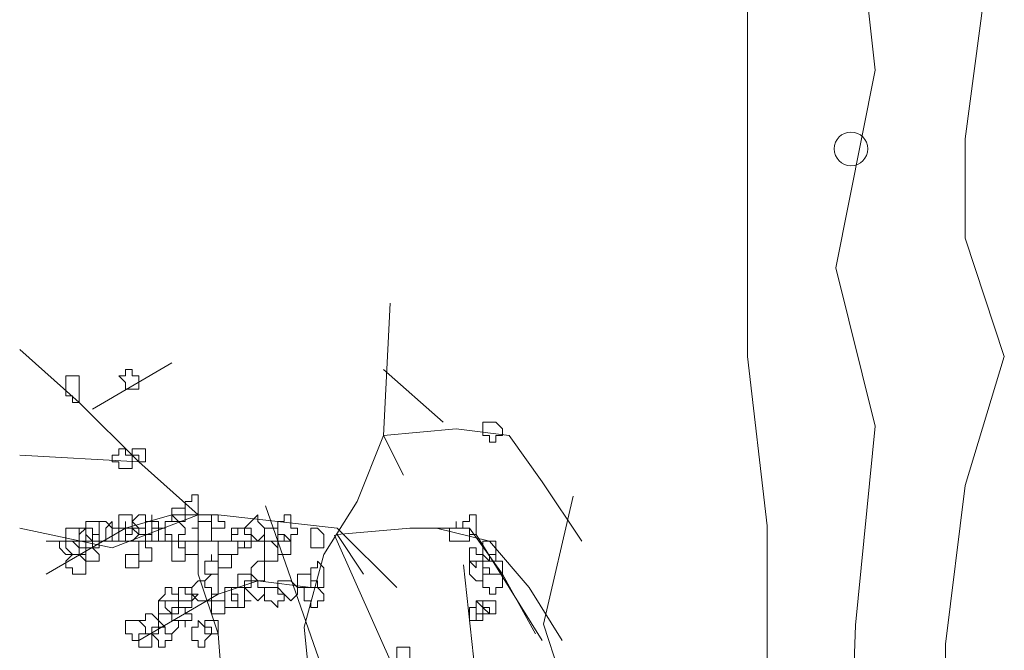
# Model space of a CAD drawing. Header units: millimetres. Extents: x 16698 to 93787, y -21104 to 39413.
# Tile 240 of 256: x 54577 to 54602, y 19734 to 19750. Entities that reach past the tile are written whole.
import ezdxf

# ---------------------------------------------------------------- set-up
doc = ezdxf.new("R2010")
doc.units = ezdxf.units.MM
doc.layers.add('_MODUS - zielen', color=66, linetype='Continuous', lineweight=9)

msp = doc.modelspace()

# ---------------------------------------------------------------- linework, layer by layer
at = {"layer": '_MODUS - zielen', "transparency": 33554687}
for p, q in [((54598.75841, 19748.36007), (54598.2676, 19752.83308)), ((54595.56816, 19746.87894), (54595.56816, 19751.85553)), ((54601.00794, 19746.64196), (54601.49874, 19750.34478)), ((54597.77679, 19743.41311), (54598.75841, 19748.36007)), ((54595.56816, 19741.19141), (54595.56816, 19746.87894)), ((54601.00794, 19744.15367), (54601.00794, 19746.64196)), ((54601.98955, 19741.19141), (54601.00794, 19744.15367)), ((54598.75841, 19739.44368), (54597.77679, 19743.41311)), ((54596.05897, 19736.95539), (54595.56816, 19741.19141)), ((54601.00794, 19737.96256), (54601.98955, 19741.19141)), ((54598.2676, 19734.46709), (54598.75841, 19739.44368)), ((54600.51713, 19733.99313), (54601.00794, 19737.96256)), ((54590.46592, 19734.49265), (54591.20213, 19737.69189)), ((54585.23065, 19732.50794), (54583.51282, 19737.45491)), ((54596.05897, 19732.98597), (54596.05897, 19736.95539)), ((54587.23477, 19732.24134), (54585.23065, 19736.71435)), ((54588.9526, 19731.50078), (54588.46179, 19735.97378)), ((54591.20213, 19732.24134), (54590.46592, 19734.49265)), ((54597.77679, 19719.59657), (54598.2676, 19734.46709)), ((54600.51713, 19721.31468), (54600.51713, 19733.99313))]:
    msp.add_line(p, q, dxfattribs=at)
msp.add_lwpolyline([(54597.73283, 19746.38718, 1), (54598.57438, 19746.38718, 1)], format="xyb", close=True, dxfattribs=at)
for points in [[(54585.96424, 19729.28494), (54584.64053, 19732.75967), (54584.47507, 19734.4143), (54584.97146, 19736.2344), (54585.79878, 19737.55811), (54586.46063, 19739.21274), (54586.62609, 19742.52201)], [(54582.48951, 19729.78133), (54582.48951, 19732.09782), (54582.32404, 19734.24884), (54581.82765, 19735.73801), (54581.82765, 19737.22718), (54580.33848, 19738.55089), (54578.84931, 19740.04006), (54577.36014, 19741.36377)], [(54581.1658, 19741.03284), (54579.18024, 19739.8746), (54579.18024, 19739.8746)], [(54587.9498, 19739.54367), (54586.46063, 19740.86738), (54586.46063, 19740.86738)], [(54586.95702, 19738.21996), (54586.46063, 19739.21274), (54588.28073, 19739.37821), (54589.60444, 19739.21274), (54590.43175, 19738.0545), (54591.42453, 19736.56533)], [(54581.82765, 19737.22718), (54580.33848, 19738.55089), (54577.36014, 19738.71635)], [(54581.82765, 19737.22718), (54579.67663, 19736.39987), (54577.36014, 19736.89626)], [(54586.79156, 19735.40709), (54585.30239, 19736.89626), (54582.32404, 19737.22718), (54581.1658, 19737.22718), (54580.00756, 19736.89626), (54578.02199, 19735.73801)], [(54585.96424, 19735.73801), (54585.30239, 19736.73079), (54587.12248, 19736.89626), (54588.61166, 19736.89626), (54589.43897, 19735.73801), (54590.26629, 19734.24884)], [(54587.78434, 19736.89626), (54589.10805, 19736.56533), (54590.10083, 19735.40709), (54590.92814, 19734.08338)], [(54584.14414, 19736.56533), (54582.48951, 19736.56533), (54581.00034, 19736.56533), (54578.02199, 19736.56533)], [(54588.77712, 19736.73079), (54589.60444, 19735.40709), (54590.43175, 19734.08338)], [(54584.64053, 19735.40709), (54583.31682, 19735.57255), (54582.32404, 19735.24162), (54580.33848, 19734.08338)]]:
    msp.add_lwpolyline(points, dxfattribs=at)
for points in [[(54580.00756, 19740.86738), (54580.00756, 19740.70192), (54579.84209, 19740.70192), (54579.84209, 19740.70192), (54580.00756, 19740.53645), (54580.00756, 19740.37099), (54580.00756, 19740.37099), (54580.17302, 19740.37099), (54580.33848, 19740.37099), (54580.33848, 19740.53645), (54580.33848, 19740.70192), (54580.33848, 19740.70192), (54580.17302, 19740.70192), (54580.17302, 19740.86738)], [(54578.51838, 19740.70192), (54578.51838, 19740.53645), (54578.51838, 19740.37099), (54578.51838, 19740.37099), (54578.51838, 19740.37099), (54578.51838, 19740.20553), (54578.68385, 19740.20553), (54578.68385, 19740.04006), (54578.84931, 19740.04006), (54578.84931, 19740.20553), (54578.84931, 19740.37099), (54578.84931, 19740.37099), (54578.84931, 19740.53645), (54578.84931, 19740.53645), (54578.84931, 19740.70192), (54578.68385, 19740.70192)], [(54589.10805, 19739.54367), (54589.10805, 19739.54367), (54588.94258, 19739.54367), (54588.94258, 19739.37821), (54588.94258, 19739.21274), (54589.10805, 19739.21274), (54589.10805, 19739.21274), (54589.10805, 19739.21274), (54589.10805, 19739.04728), (54589.27351, 19739.04728), (54589.27351, 19739.21274), (54589.43897, 19739.21274), (54589.43897, 19739.21274), (54589.43897, 19739.37821), (54589.27351, 19739.54367), (54589.27351, 19739.54367)], [(54579.84209, 19738.88182), (54579.84209, 19738.71635), (54579.67663, 19738.71635), (54579.67663, 19738.71635), (54579.67663, 19738.55089), (54579.84209, 19738.55089), (54579.84209, 19738.38543), (54580.00756, 19738.38543), (54580.00756, 19738.38543), (54580.00756, 19738.38543), (54580.00756, 19738.38543), (54580.17302, 19738.38543), (54580.17302, 19738.55089), (54580.17302, 19738.71635), (54580.17302, 19738.71635), (54580.00756, 19738.71635), (54580.00756, 19738.88182), (54580.00756, 19738.88182)], [(54580.33848, 19738.88182), (54580.17302, 19738.88182), (54580.17302, 19738.88182), (54580.17302, 19738.71635), (54580.17302, 19738.71635), (54580.33848, 19738.71635), (54580.33848, 19738.55089), (54580.33848, 19738.55089), (54580.50395, 19738.55089), (54580.50395, 19738.71635), (54580.50395, 19738.71635), (54580.50395, 19738.88182), (54580.50395, 19738.88182)], [(54581.66219, 19737.55811), (54581.49673, 19737.55811), (54581.49673, 19737.39265), (54581.49673, 19737.39265), (54581.49673, 19737.22718), (54581.66219, 19737.22718), (54581.66219, 19737.22718), (54581.82765, 19737.22718), (54581.82765, 19737.22718), (54581.82765, 19737.22718), (54581.82765, 19737.39265), (54581.82765, 19737.39265), (54581.82765, 19737.55811), (54581.82765, 19737.55811), (54581.82765, 19737.72357), (54581.66219, 19737.72357)], [(54581.1658, 19737.39265), (54581.1658, 19737.39265), (54581.1658, 19737.39265), (54581.1658, 19737.22718), (54581.1658, 19737.22718), (54581.1658, 19737.22718), (54581.1658, 19737.06172), (54581.33126, 19737.06172), (54581.49673, 19737.06172), (54581.49673, 19737.06172), (54581.49673, 19737.22718), (54581.49673, 19737.22718), (54581.49673, 19737.39265), (54581.49673, 19737.39265), (54581.49673, 19737.39265), (54581.33126, 19737.39265)], [(54579.18024, 19737.06172), (54579.01477, 19737.06172), (54579.01477, 19736.89626), (54579.01477, 19736.89626), (54579.01477, 19736.73079), (54579.18024, 19736.56533), (54579.18024, 19736.56533), (54579.3457, 19736.56533), (54579.3457, 19736.73079), (54579.3457, 19736.89626), (54579.3457, 19736.89626), (54579.3457, 19737.06172)], [(54579.51117, 19737.06172), (54579.3457, 19737.06172), (54579.3457, 19736.89626), (54579.3457, 19736.89626), (54579.3457, 19736.73079), (54579.3457, 19736.56533), (54579.51117, 19736.56533), (54579.51117, 19736.56533), (54579.67663, 19736.56533), (54579.67663, 19736.73079), (54579.67663, 19736.89626), (54579.67663, 19736.89626)], [(54579.51117, 19736.89626), (54579.51117, 19736.89626), (54579.51117, 19736.89626), (54579.51117, 19736.73079), (54579.51117, 19736.73079), (54579.51117, 19736.56533), (54579.67663, 19736.56533), (54579.67663, 19736.56533), (54579.84209, 19736.56533), (54579.84209, 19736.56533), (54579.84209, 19736.73079), (54579.84209, 19736.89626), (54579.84209, 19736.89626), (54579.67663, 19736.89626), (54579.67663, 19736.89626), (54579.67663, 19737.06172)], [(54580.00756, 19737.22718), (54579.84209, 19737.22718), (54579.84209, 19737.06172), (54579.84209, 19736.89626), (54579.84209, 19736.89626), (54580.00756, 19736.89626), (54580.00756, 19736.73079), (54580.00756, 19736.73079), (54580.17302, 19736.73079), (54580.17302, 19736.89626), (54580.33848, 19736.89626), (54580.33848, 19736.89626), (54580.17302, 19737.06172), (54580.17302, 19737.22718)], [(54580.00756, 19736.89626), (54579.84209, 19736.89626), (54579.84209, 19736.89626), (54579.84209, 19736.73079), (54579.84209, 19736.56533), (54580.00756, 19736.56533), (54580.00756, 19736.56533), (54580.00756, 19736.56533), (54580.17302, 19736.56533), (54580.17302, 19736.56533), (54580.33848, 19736.73079), (54580.17302, 19736.89626), (54580.17302, 19736.89626), (54580.00756, 19736.89626), (54580.00756, 19737.06172)], [(54580.33848, 19737.22718), (54580.17302, 19737.06172), (54580.17302, 19736.89626), (54580.17302, 19736.89626), (54580.33848, 19736.89626), (54580.33848, 19736.73079), (54580.33848, 19736.73079), (54580.50395, 19736.73079), (54580.66941, 19736.73079), (54580.66941, 19736.89626), (54580.66941, 19736.89626), (54580.66941, 19737.06172), (54580.50395, 19737.06172), (54580.50395, 19737.22718)], [(54580.66941, 19737.06172), (54580.50395, 19737.06172), (54580.50395, 19736.89626), (54580.50395, 19736.89626), (54580.50395, 19736.73079), (54580.66941, 19736.73079), (54580.66941, 19736.56533), (54580.66941, 19736.56533), (54580.83487, 19736.56533), (54580.83487, 19736.73079), (54580.83487, 19736.73079), (54580.83487, 19736.89626), (54580.83487, 19736.89626), (54580.83487, 19737.06172), (54580.66941, 19737.06172), (54580.66941, 19737.22718)], [(54581.1658, 19737.22718), (54581.1658, 19737.06172), (54581.00034, 19737.06172), (54581.00034, 19736.89626), (54581.00034, 19736.89626), (54581.00034, 19736.73079), (54581.1658, 19736.73079), (54581.1658, 19736.56533), (54581.33126, 19736.56533), (54581.33126, 19736.73079), (54581.49673, 19736.73079), (54581.49673, 19736.89626), (54581.49673, 19736.89626), (54581.33126, 19737.06172)], [(54581.82765, 19737.06172), (54581.82765, 19736.89626), (54581.66219, 19736.89626), (54581.66219, 19736.89626), (54581.82765, 19736.89626), (54581.82765, 19736.73079), (54581.82765, 19736.56533), (54581.82765, 19736.56533), (54581.99312, 19736.56533), (54582.15858, 19736.56533), (54582.15858, 19736.73079), (54582.15858, 19736.89626), (54582.15858, 19736.89626), (54582.15858, 19737.06172), (54581.99312, 19737.06172)], [(54582.15858, 19737.22718), (54582.15858, 19737.22718), (54582.15858, 19737.06172), (54582.15858, 19736.89626), (54582.15858, 19736.89626), (54582.32404, 19736.89626), (54582.32404, 19736.89626), (54582.48951, 19736.89626), (54582.48951, 19737.06172), (54582.32404, 19737.06172), (54582.32404, 19737.22718), (54582.32404, 19737.22718)], [(54583.15136, 19737.06172), (54582.9859, 19736.89626), (54582.9859, 19736.89626), (54583.15136, 19736.89626), (54583.15136, 19736.73079), (54583.31682, 19736.56533), (54583.31682, 19736.56533), (54583.48229, 19736.73079), (54583.48229, 19736.89626), (54583.48229, 19736.89626), (54583.31682, 19737.06172), (54583.31682, 19737.06172), (54583.31682, 19737.22718)], [(54583.97868, 19737.06172), (54583.81322, 19737.06172), (54583.81322, 19736.89626), (54583.81322, 19736.89626), (54583.81322, 19736.73079), (54583.97868, 19736.73079), (54583.97868, 19736.56533), (54584.14414, 19736.56533), (54584.14414, 19736.56533), (54584.14414, 19736.73079), (54584.30961, 19736.73079), (54584.30961, 19736.89626), (54584.30961, 19736.89626), (54584.14414, 19736.89626), (54584.14414, 19737.06172), (54584.14414, 19737.06172), (54584.14414, 19737.22718), (54583.97868, 19737.22718)], [(54588.28073, 19736.89626), (54588.11527, 19736.89626), (54588.11527, 19736.89626), (54588.11527, 19736.73079), (54588.11527, 19736.56533), (54588.28073, 19736.56533), (54588.28073, 19736.56533), (54588.28073, 19736.56533), (54588.44619, 19736.56533), (54588.44619, 19736.56533), (54588.61166, 19736.56533), (54588.61166, 19736.73079), (54588.61166, 19736.89626), (54588.44619, 19736.89626), (54588.28073, 19736.89626), (54588.28073, 19737.06172), (54588.28073, 19737.06172)], [(54588.61166, 19737.22718), (54588.61166, 19737.06172), (54588.44619, 19737.06172), (54588.44619, 19736.89626), (54588.61166, 19736.89626), (54588.61166, 19736.89626), (54588.61166, 19736.73079), (54588.61166, 19736.73079), (54588.77712, 19736.73079), (54588.77712, 19736.73079), (54588.77712, 19736.89626), (54588.77712, 19736.89626), (54588.77712, 19737.06172), (54588.77712, 19737.22718)], [(54578.68385, 19736.89626), (54578.68385, 19736.89626), (54578.51838, 19736.89626), (54578.51838, 19736.73079), (54578.51838, 19736.56533), (54578.68385, 19736.56533), (54578.84931, 19736.39987), (54578.84931, 19736.39987), (54578.84931, 19736.56533), (54579.01477, 19736.56533), (54579.01477, 19736.56533), (54579.01477, 19736.73079), (54579.01477, 19736.89626), (54578.84931, 19736.89626), (54578.84931, 19736.89626)], [(54578.84931, 19736.89626), (54578.84931, 19736.89626), (54578.84931, 19736.73079), (54578.84931, 19736.56533), (54578.84931, 19736.56533), (54578.84931, 19736.39987), (54578.84931, 19736.39987), (54579.01477, 19736.39987), (54579.18024, 19736.39987), (54579.18024, 19736.56533), (54579.18024, 19736.56533), (54579.18024, 19736.56533), (54579.18024, 19736.56533), (54579.18024, 19736.73079), (54579.18024, 19736.89626), (54579.01477, 19736.89626)], [(54579.01477, 19736.89626), (54578.84931, 19736.73079), (54578.84931, 19736.56533), (54578.84931, 19736.56533), (54579.01477, 19736.56533), (54579.01477, 19736.39987), (54579.18024, 19736.39987), (54579.18024, 19736.39987), (54579.3457, 19736.39987), (54579.3457, 19736.56533), (54579.3457, 19736.56533), (54579.3457, 19736.73079), (54579.18024, 19736.73079), (54579.18024, 19736.89626), (54579.18024, 19736.89626)], [(54580.17302, 19736.89626), (54580.17302, 19736.89626), (54580.00756, 19736.89626), (54580.00756, 19736.73079), (54580.00756, 19736.56533), (54580.17302, 19736.56533), (54580.17302, 19736.56533), (54580.33848, 19736.56533), (54580.33848, 19736.39987), (54580.33848, 19736.39987), (54580.33848, 19736.56533), (54580.50395, 19736.56533), (54580.50395, 19736.56533), (54580.50395, 19736.73079), (54580.50395, 19736.89626), (54580.33848, 19736.89626), (54580.33848, 19736.89626), (54580.33848, 19736.89626)], [(54580.83487, 19736.89626), (54580.66941, 19736.89626), (54580.66941, 19736.89626), (54580.66941, 19736.73079), (54580.66941, 19736.56533), (54580.66941, 19736.56533), (54580.83487, 19736.56533), (54580.83487, 19736.56533), (54581.00034, 19736.56533), (54581.00034, 19736.56533), (54581.00034, 19736.73079), (54581.00034, 19736.89626)], [(54582.82043, 19736.89626), (54582.82043, 19736.73079), (54582.65497, 19736.73079), (54582.65497, 19736.56533), (54582.82043, 19736.56533), (54582.82043, 19736.39987), (54582.9859, 19736.39987), (54582.9859, 19736.39987), (54583.15136, 19736.39987), (54583.15136, 19736.56533), (54583.15136, 19736.56533), (54583.15136, 19736.73079), (54582.9859, 19736.73079), (54582.9859, 19736.89626), (54582.9859, 19736.89626)], [(54582.82043, 19736.89626), (54582.65497, 19736.89626), (54582.65497, 19736.73079), (54582.65497, 19736.56533), (54582.82043, 19736.56533), (54582.9859, 19736.56533), (54582.9859, 19736.39987), (54582.9859, 19736.56533), (54583.15136, 19736.56533), (54583.15136, 19736.56533), (54583.15136, 19736.73079), (54582.9859, 19736.73079), (54582.9859, 19736.89626), (54582.9859, 19736.89626)], [(54583.64775, 19736.89626), (54583.48229, 19736.89626), (54583.48229, 19736.89626), (54583.48229, 19736.73079), (54583.48229, 19736.56533), (54583.48229, 19736.56533), (54583.64775, 19736.56533), (54583.81322, 19736.39987), (54583.81322, 19736.56533), (54583.81322, 19736.56533), (54583.81322, 19736.56533), (54583.81322, 19736.73079), (54583.81322, 19736.89626), (54583.81322, 19736.89626), (54583.81322, 19736.89626)], [(54584.806, 19736.89626), (54584.64053, 19736.89626), (54584.64053, 19736.73079), (54584.64053, 19736.56533), (54584.64053, 19736.56533), (54584.64053, 19736.39987), (54584.806, 19736.39987), (54584.806, 19736.39987), (54584.97146, 19736.39987), (54584.97146, 19736.56533), (54584.97146, 19736.56533), (54584.97146, 19736.73079)], [(54578.51838, 19736.56533), (54578.51838, 19736.56533), (54578.35292, 19736.56533), (54578.35292, 19736.39987), (54578.51838, 19736.2344), (54578.51838, 19736.2344), (54578.51838, 19736.2344), (54578.68385, 19736.2344), (54578.84931, 19736.2344), (54578.84931, 19736.2344), (54578.84931, 19736.39987), (54578.84931, 19736.56533), (54578.68385, 19736.56533)], [(54578.68385, 19736.56533), (54578.68385, 19736.56533), (54578.51838, 19736.56533), (54578.51838, 19736.39987), (54578.68385, 19736.2344), (54578.68385, 19736.2344), (54578.84931, 19736.2344), (54578.84931, 19736.2344), (54579.01477, 19736.2344), (54579.01477, 19736.2344), (54579.01477, 19736.39987), (54579.01477, 19736.56533), (54578.84931, 19736.56533), (54578.84931, 19736.56533)], [(54580.33848, 19736.56533), (54580.33848, 19736.39987), (54580.33848, 19736.39987), (54580.33848, 19736.2344), (54580.33848, 19736.2344), (54580.33848, 19736.06894), (54580.33848, 19736.06894), (54580.50395, 19736.06894), (54580.66941, 19736.06894), (54580.66941, 19736.06894), (54580.66941, 19736.06894), (54580.66941, 19736.2344), (54580.66941, 19736.2344), (54580.66941, 19736.39987), (54580.50395, 19736.39987), (54580.50395, 19736.56533)], [(54581.1658, 19736.39987), (54581.1658, 19736.39987), (54581.1658, 19736.2344), (54581.1658, 19736.2344), (54581.1658, 19736.06894), (54581.1658, 19736.06894), (54581.1658, 19736.06894), (54581.33126, 19736.06894), (54581.49673, 19736.06894), (54581.49673, 19736.06894), (54581.49673, 19736.2344), (54581.49673, 19736.2344), (54581.49673, 19736.39987), (54581.33126, 19736.39987), (54581.33126, 19736.56533), (54581.1658, 19736.56533)], [(54581.49673, 19736.56533), (54581.49673, 19736.56533), (54581.49673, 19736.56533), (54581.49673, 19736.39987), (54581.49673, 19736.2344), (54581.49673, 19736.2344), (54581.49673, 19736.2344), (54581.66219, 19736.2344), (54581.82765, 19736.2344), (54581.82765, 19736.2344), (54581.82765, 19736.39987), (54581.82765, 19736.56533), (54581.82765, 19736.56533), (54581.82765, 19736.56533), (54581.66219, 19736.56533)], [(54582.48951, 19736.56533), (54582.32404, 19736.56533), (54582.32404, 19736.56533), (54582.32404, 19736.39987), (54582.32404, 19736.2344), (54582.48951, 19736.2344), (54582.48951, 19736.2344), (54582.65497, 19736.2344), (54582.65497, 19736.2344), (54582.65497, 19736.2344), (54582.82043, 19736.2344), (54582.82043, 19736.39987), (54582.82043, 19736.56533), (54582.65497, 19736.56533), (54582.65497, 19736.56533), (54582.65497, 19736.56533)], [(54583.48229, 19736.56533), (54583.48229, 19736.56533), (54583.48229, 19736.39987), (54583.48229, 19736.2344), (54583.48229, 19736.2344), (54583.48229, 19736.06894), (54583.48229, 19736.06894), (54583.64775, 19736.06894), (54583.81322, 19736.06894), (54583.81322, 19736.2344), (54583.81322, 19736.2344), (54583.81322, 19736.39987), (54583.64775, 19736.56533)], [(54583.81322, 19736.73079), (54583.81322, 19736.56533), (54583.81322, 19736.56533), (54583.81322, 19736.56533), (54583.81322, 19736.39987), (54583.81322, 19736.2344), (54583.81322, 19736.2344), (54583.97868, 19736.2344), (54584.14414, 19736.2344), (54584.14414, 19736.2344), (54584.14414, 19736.2344), (54584.14414, 19736.39987), (54584.14414, 19736.56533), (54584.14414, 19736.56533), (54583.97868, 19736.73079)], [(54589.10805, 19736.56533), (54588.94258, 19736.56533), (54588.94258, 19736.39987), (54588.94258, 19736.2344), (54588.94258, 19736.2344), (54589.10805, 19736.06894), (54589.10805, 19736.06894), (54589.27351, 19736.06894), (54589.27351, 19736.2344), (54589.27351, 19736.2344), (54589.27351, 19736.39987), (54589.27351, 19736.56533)], [(54579.18024, 19736.39987), (54579.01477, 19736.39987), (54579.01477, 19736.2344), (54579.01477, 19736.2344), (54579.01477, 19736.06894), (54579.01477, 19736.06894), (54579.18024, 19736.06894), (54579.18024, 19736.06894), (54579.3457, 19736.06894), (54579.3457, 19736.06894), (54579.3457, 19736.2344), (54579.3457, 19736.2344)], [(54588.61166, 19736.39987), (54588.61166, 19736.2344), (54588.61166, 19736.2344), (54588.61166, 19736.2344), (54588.61166, 19736.06894), (54588.61166, 19736.06894), (54588.77712, 19735.90348), (54588.77712, 19735.90348), (54588.77712, 19736.06894), (54588.94258, 19736.06894), (54588.94258, 19736.06894), (54588.94258, 19736.2344), (54588.77712, 19736.2344), (54588.77712, 19736.39987), (54588.77712, 19736.39987)], [(54578.68385, 19736.2344), (54578.51838, 19736.06894), (54578.51838, 19736.06894), (54578.51838, 19735.90348), (54578.68385, 19735.90348), (54578.68385, 19735.73801), (54578.84931, 19735.73801), (54578.84931, 19735.73801), (54579.01477, 19735.73801), (54579.01477, 19735.90348), (54579.01477, 19736.06894), (54579.01477, 19736.06894), (54578.84931, 19736.2344), (54578.84931, 19736.2344)], [(54580.00756, 19736.2344), (54580.00756, 19736.2344), (54580.00756, 19736.2344), (54580.00756, 19736.06894), (54580.00756, 19736.06894), (54580.00756, 19735.90348), (54580.00756, 19735.90348), (54580.17302, 19735.90348), (54580.33848, 19735.90348), (54580.33848, 19736.06894), (54580.33848, 19736.06894), (54580.33848, 19736.2344), (54580.17302, 19736.2344)], [(54582.15858, 19736.06894), (54581.99312, 19736.06894), (54581.99312, 19736.06894), (54581.99312, 19735.90348), (54581.99312, 19735.73801), (54582.15858, 19735.73801), (54582.15858, 19735.73801), (54582.15858, 19735.73801), (54582.32404, 19735.73801), (54582.32404, 19735.73801), (54582.32404, 19735.90348), (54582.32404, 19736.06894), (54582.32404, 19736.06894), (54582.15858, 19736.06894), (54582.15858, 19736.2344), (54582.15858, 19736.2344)], [(54582.32404, 19736.2344), (54582.32404, 19736.2344), (54582.32404, 19736.06894), (54582.32404, 19736.06894), (54582.32404, 19736.06894), (54582.32404, 19735.90348), (54582.48951, 19735.90348), (54582.65497, 19735.90348), (54582.65497, 19736.06894), (54582.65497, 19736.06894), (54582.65497, 19736.2344), (54582.65497, 19736.2344), (54582.65497, 19736.2344), (54582.48951, 19736.2344)], [(54583.31682, 19736.06894), (54583.15136, 19735.90348), (54583.15136, 19735.73801), (54583.15136, 19735.73801), (54583.31682, 19735.57255), (54583.31682, 19735.57255), (54583.48229, 19735.57255), (54583.48229, 19735.57255), (54583.48229, 19735.73801), (54583.48229, 19735.73801), (54583.48229, 19735.90348), (54583.48229, 19736.06894)], [(54584.806, 19736.06894), (54584.806, 19735.90348), (54584.64053, 19735.90348), (54584.64053, 19735.73801), (54584.64053, 19735.73801), (54584.64053, 19735.57255), (54584.806, 19735.57255), (54584.806, 19735.40709), (54584.97146, 19735.40709), (54584.97146, 19735.57255), (54584.97146, 19735.57255), (54584.97146, 19735.73801), (54584.97146, 19735.73801), (54584.97146, 19735.90348)], [(54588.77712, 19736.06894), (54588.61166, 19736.06894), (54588.61166, 19735.90348), (54588.61166, 19735.73801), (54588.61166, 19735.73801), (54588.77712, 19735.57255), (54588.77712, 19735.57255), (54588.94258, 19735.57255), (54588.94258, 19735.73801), (54589.10805, 19735.73801), (54588.94258, 19735.73801), (54588.94258, 19735.90348), (54588.94258, 19736.06894)], [(54589.10805, 19736.2344), (54589.10805, 19736.06894), (54588.94258, 19736.06894), (54588.94258, 19736.06894), (54588.94258, 19735.90348), (54589.10805, 19735.90348), (54589.10805, 19735.73801), (54589.10805, 19735.73801), (54589.27351, 19735.73801), (54589.43897, 19735.73801), (54589.43897, 19735.90348), (54589.43897, 19736.06894), (54589.43897, 19736.06894), (54589.27351, 19736.06894), (54589.27351, 19736.2344)], [(54581.82765, 19735.57255), (54581.66219, 19735.40709), (54581.66219, 19735.40709), (54581.66219, 19735.24162), (54581.82765, 19735.07616), (54581.82765, 19735.07616), (54581.99312, 19735.07616), (54582.15858, 19735.07616), (54582.15858, 19735.24162), (54582.15858, 19735.40709), (54582.15858, 19735.40709), (54581.99312, 19735.40709), (54581.99312, 19735.57255)], [(54582.15858, 19735.73801), (54582.15858, 19735.73801), (54581.99312, 19735.57255), (54581.99312, 19735.40709), (54582.15858, 19735.40709), (54582.15858, 19735.40709), (54582.15858, 19735.24162), (54582.32404, 19735.24162), (54582.32404, 19735.40709), (54582.32404, 19735.40709), (54582.32404, 19735.40709), (54582.32404, 19735.57255), (54582.32404, 19735.73801), (54582.32404, 19735.73801)], [(54582.9859, 19735.73801), (54582.82043, 19735.73801), (54582.82043, 19735.73801), (54582.82043, 19735.57255), (54582.82043, 19735.40709), (54582.9859, 19735.40709), (54582.9859, 19735.40709), (54583.15136, 19735.40709), (54583.15136, 19735.40709), (54583.15136, 19735.57255), (54583.15136, 19735.73801), (54583.15136, 19735.73801)], [(54583.15136, 19735.57255), (54582.9859, 19735.57255), (54582.9859, 19735.40709), (54582.9859, 19735.40709), (54583.15136, 19735.24162), (54583.31682, 19735.07616), (54583.31682, 19735.07616), (54583.48229, 19735.24162), (54583.48229, 19735.40709), (54583.48229, 19735.40709), (54583.31682, 19735.40709), (54583.31682, 19735.57255), (54583.31682, 19735.57255)], [(54583.97868, 19735.57255), (54583.81322, 19735.57255), (54583.81322, 19735.40709), (54583.81322, 19735.40709), (54583.97868, 19735.24162), (54584.14414, 19735.07616), (54584.14414, 19735.07616), (54584.30961, 19735.24162), (54584.30961, 19735.40709), (54584.30961, 19735.40709), (54584.14414, 19735.57255), (54584.14414, 19735.57255)], [(54584.47507, 19735.73801), (54584.30961, 19735.73801), (54584.30961, 19735.73801), (54584.30961, 19735.57255), (54584.30961, 19735.40709), (54584.30961, 19735.40709), (54584.47507, 19735.40709), (54584.47507, 19735.40709), (54584.64053, 19735.40709), (54584.64053, 19735.40709), (54584.64053, 19735.57255), (54584.64053, 19735.73801)], [(54589.10805, 19735.73801), (54589.10805, 19735.73801), (54588.94258, 19735.73801), (54588.94258, 19735.57255), (54588.94258, 19735.40709), (54589.10805, 19735.40709), (54589.10805, 19735.40709), (54589.10805, 19735.40709), (54589.10805, 19735.24162), (54589.27351, 19735.24162), (54589.27351, 19735.40709), (54589.43897, 19735.40709), (54589.43897, 19735.40709), (54589.43897, 19735.57255), (54589.43897, 19735.73801), (54589.27351, 19735.73801), (54589.27351, 19735.73801)], [(54581.00034, 19735.40709), (54581.00034, 19735.24162), (54580.83487, 19735.07616), (54580.83487, 19735.07616), (54581.00034, 19735.07616), (54581.00034, 19734.91069), (54581.1658, 19734.74523), (54581.1658, 19734.74523), (54581.1658, 19734.91069), (54581.33126, 19734.91069), (54581.33126, 19735.07616), (54581.33126, 19735.07616), (54581.33126, 19735.24162), (54581.1658, 19735.24162), (54581.1658, 19735.40709)], [(54581.49673, 19735.40709), (54581.33126, 19735.40709), (54581.33126, 19735.40709), (54581.33126, 19735.24162), (54581.33126, 19735.07616), (54581.49673, 19735.07616), (54581.49673, 19735.07616), (54581.66219, 19735.07616), (54581.66219, 19735.07616), (54581.82765, 19735.24162), (54581.66219, 19735.24162), (54581.66219, 19735.40709), (54581.66219, 19735.40709)], [(54581.49673, 19735.40709), (54581.33126, 19735.40709), (54581.33126, 19735.24162), (54581.33126, 19735.07616), (54581.33126, 19735.07616), (54581.33126, 19734.91069), (54581.49673, 19734.91069), (54581.49673, 19734.74523), (54581.49673, 19734.91069), (54581.66219, 19734.91069), (54581.66219, 19735.07616), (54581.66219, 19735.07616), (54581.66219, 19735.24162), (54581.49673, 19735.24162)], [(54582.65497, 19735.40709), (54582.48951, 19735.40709), (54582.48951, 19735.24162), (54582.48951, 19735.07616), (54582.48951, 19735.07616), (54582.48951, 19734.91069), (54582.65497, 19734.91069), (54582.65497, 19734.91069), (54582.82043, 19734.91069), (54582.82043, 19735.07616), (54582.82043, 19735.07616), (54582.82043, 19735.24162), (54582.65497, 19735.24162)], [(54582.82043, 19735.40709), (54582.65497, 19735.40709), (54582.65497, 19735.40709), (54582.65497, 19735.24162), (54582.65497, 19735.07616), (54582.65497, 19735.07616), (54582.82043, 19735.07616), (54582.82043, 19734.91069), (54582.9859, 19734.91069), (54582.9859, 19735.07616), (54582.9859, 19735.07616), (54583.15136, 19735.07616), (54582.9859, 19735.07616), (54582.9859, 19735.24162), (54582.9859, 19735.40709), (54582.9859, 19735.40709), (54582.9859, 19735.40709)], [(54583.64775, 19735.40709), (54583.48229, 19735.40709), (54583.48229, 19735.24162), (54583.48229, 19735.07616), (54583.64775, 19735.07616), (54583.81322, 19734.91069), (54583.81322, 19735.07616), (54583.97868, 19735.07616), (54583.97868, 19735.24162), (54583.81322, 19735.24162), (54583.81322, 19735.40709), (54583.81322, 19735.40709)], [(54584.64053, 19735.40709), (54584.64053, 19735.40709), (54584.47507, 19735.40709), (54584.47507, 19735.24162), (54584.47507, 19735.07616), (54584.47507, 19735.07616), (54584.64053, 19735.07616), (54584.64053, 19734.91069), (54584.806, 19734.91069), (54584.806, 19734.91069), (54584.806, 19735.07616), (54584.97146, 19735.07616), (54584.97146, 19735.07616), (54584.97146, 19735.24162), (54584.806, 19735.40709), (54584.806, 19735.40709), (54584.806, 19735.40709)], [(54581.00034, 19735.07616), (54580.83487, 19735.07616), (54580.83487, 19734.91069), (54580.83487, 19734.74523), (54581.00034, 19734.74523), (54581.00034, 19734.74523), (54581.1658, 19734.74523), (54581.1658, 19734.74523), (54581.33126, 19734.74523), (54581.33126, 19734.74523), (54581.33126, 19734.91069), (54581.33126, 19735.07616), (54581.1658, 19735.07616), (54581.1658, 19735.07616), (54581.1658, 19735.07616)], [(54582.15858, 19735.07616), (54582.15858, 19735.07616), (54582.15858, 19734.91069), (54582.15858, 19734.74523), (54582.15858, 19734.74523), (54582.15858, 19734.74523), (54582.32404, 19734.74523), (54582.32404, 19734.74523), (54582.48951, 19734.74523), (54582.48951, 19734.74523), (54582.48951, 19734.91069), (54582.48951, 19735.07616), (54582.32404, 19735.07616), (54582.32404, 19735.07616), (54582.32404, 19735.07616)], [(54588.77712, 19735.07616), (54588.77712, 19734.91069), (54588.77712, 19734.74523), (54588.77712, 19734.74523), (54588.77712, 19734.74523), (54588.77712, 19734.57977), (54588.94258, 19734.57977), (54588.94258, 19734.74523), (54589.10805, 19734.74523), (54588.94258, 19734.74523), (54588.94258, 19734.91069)], [(54588.77712, 19735.07616), (54588.77712, 19734.91069), (54588.77712, 19734.91069), (54588.77712, 19734.74523), (54588.77712, 19734.74523), (54588.94258, 19734.74523), (54589.10805, 19734.74523), (54589.10805, 19734.74523), (54589.10805, 19734.91069), (54588.94258, 19734.91069), (54588.94258, 19735.07616)], [(54589.10805, 19735.07616), (54589.10805, 19735.07616), (54588.94258, 19735.07616), (54588.94258, 19734.91069), (54589.10805, 19734.74523), (54589.10805, 19734.74523), (54589.27351, 19734.74523), (54589.27351, 19734.91069), (54589.27351, 19735.07616)], [(54581.33126, 19734.91069), (54581.33126, 19734.74523), (54581.1658, 19734.74523), (54581.1658, 19734.74523), (54581.1658, 19734.57977), (54581.33126, 19734.57977), (54581.33126, 19734.57977), (54581.49673, 19734.57977), (54581.49673, 19734.4143), (54581.49673, 19734.57977), (54581.66219, 19734.57977), (54581.66219, 19734.57977), (54581.66219, 19734.74523), (54581.66219, 19734.74523), (54581.49673, 19734.74523), (54581.49673, 19734.91069), (54581.49673, 19734.91069)], [(54588.61166, 19734.91069), (54588.61166, 19734.74523), (54588.61166, 19734.74523), (54588.61166, 19734.57977), (54588.61166, 19734.57977), (54588.77712, 19734.57977), (54588.77712, 19734.74523), (54588.77712, 19734.74523), (54588.77712, 19734.74523), (54588.77712, 19734.91069)], [(54580.17302, 19734.57977), (54580.17302, 19734.57977), (54580.00756, 19734.57977), (54580.00756, 19734.4143), (54580.00756, 19734.24884), (54580.00756, 19734.24884), (54580.17302, 19734.24884), (54580.17302, 19734.08338), (54580.33848, 19734.08338), (54580.33848, 19734.08338), (54580.33848, 19734.24884), (54580.50395, 19734.24884), (54580.50395, 19734.24884), (54580.50395, 19734.4143), (54580.33848, 19734.57977), (54580.33848, 19734.57977), (54580.33848, 19734.57977)], [(54580.50395, 19734.74523), (54580.50395, 19734.57977), (54580.33848, 19734.57977), (54580.33848, 19734.57977), (54580.50395, 19734.4143), (54580.50395, 19734.24884), (54580.66941, 19734.24884), (54580.66941, 19734.24884), (54580.83487, 19734.24884), (54580.83487, 19734.4143), (54580.83487, 19734.57977), (54580.83487, 19734.57977), (54580.66941, 19734.74523), (54580.66941, 19734.74523)], [(54580.83487, 19734.4143), (54580.66941, 19734.4143), (54580.66941, 19734.24884), (54580.66941, 19734.24884), (54580.83487, 19734.08338), (54580.83487, 19733.91791), (54580.83487, 19733.91791), (54581.00034, 19733.91791), (54581.00034, 19734.08338), (54581.1658, 19734.08338), (54581.1658, 19734.24884), (54581.1658, 19734.24884), (54581.00034, 19734.24884), (54581.00034, 19734.4143), (54580.83487, 19734.57977), (54580.83487, 19734.57977)], [(54581.00034, 19734.74523), (54580.83487, 19734.74523), (54580.83487, 19734.57977), (54580.83487, 19734.57977), (54580.83487, 19734.4143), (54581.00034, 19734.4143), (54581.00034, 19734.24884), (54581.1658, 19734.24884), (54581.1658, 19734.24884), (54581.33126, 19734.4143), (54581.33126, 19734.57977), (54581.33126, 19734.57977), (54581.1658, 19734.57977), (54581.1658, 19734.74523), (54581.1658, 19734.74523)], [(54581.82765, 19734.57977), (54581.82765, 19734.4143), (54581.66219, 19734.4143), (54581.66219, 19734.24884), (54581.66219, 19734.24884), (54581.66219, 19734.08338), (54581.82765, 19734.08338), (54581.82765, 19733.91791), (54581.99312, 19733.91791), (54581.99312, 19734.08338), (54582.15858, 19734.24884), (54582.15858, 19734.24884), (54581.99312, 19734.24884), (54581.99312, 19734.4143)], [(54582.15858, 19734.57977), (54581.99312, 19734.57977), (54581.99312, 19734.57977), (54581.99312, 19734.4143), (54582.15858, 19734.4143), (54582.15858, 19734.24884), (54582.15858, 19734.24884), (54582.15858, 19734.24884), (54582.32404, 19734.24884), (54582.32404, 19734.24884), (54582.32404, 19734.4143), (54582.32404, 19734.57977), (54582.32404, 19734.57977)], [(54580.50395, 19734.24884), (54580.33848, 19734.24884), (54580.33848, 19734.24884), (54580.33848, 19734.08338), (54580.33848, 19733.91791), (54580.33848, 19733.91791), (54580.50395, 19733.91791), (54580.66941, 19733.91791), (54580.66941, 19733.91791), (54580.66941, 19733.91791), (54580.66941, 19734.08338), (54580.66941, 19734.24884), (54580.66941, 19734.24884), (54580.66941, 19734.24884)], [(54586.95702, 19733.91791), (54586.79156, 19733.91791), (54586.79156, 19733.75245), (54586.79156, 19733.58699), (54586.79156, 19733.58699), (54586.95702, 19733.58699), (54586.95702, 19733.42152), (54587.12248, 19733.42152), (54587.12248, 19733.42152), (54587.12248, 19733.58699), (54587.12248, 19733.58699), (54587.12248, 19733.75245), (54587.12248, 19733.91791), (54587.12248, 19733.91791)]]:
    msp.add_lwpolyline(points, close=True, dxfattribs=at)

doc.saveas('drawing.dxf')
